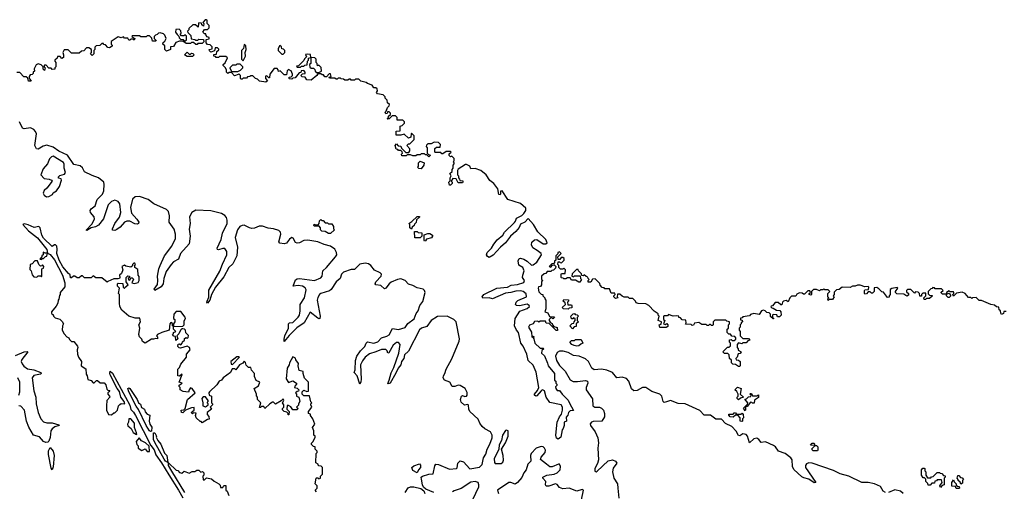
# Model space of a CAD drawing. Extents: x 2528705 to 2678277, y 911730 to 1023331.
# Tile 213 of 241: x 2617234 to 2626357, y 962495 to 966860. Entities that reach past the tile are written whole.
import ezdxf

# ---------------------------------------------------------------- set-up
doc = ezdxf.new("R2010")
doc.units = 0

msp = doc.modelspace()

# ---------------------------------------------------------------- linework, layer by layer
at = {"layer": '0CON20XD'}
for points in [[(2619733, 966393), (2619725, 966400), (2619711.7, 966388.3), (2619705, 966350), (2619685, 966350), (2619648.3, 966388.3), (2619631.7, 966381.7), (2619630, 966395), (2619618.3, 966408.3), (2619591.7, 966408.3), (2619550, 966355), (2619548.3, 966321.7), (2619541.7, 966321.7), (2619525, 966340), (2619511.7, 966338.3), (2619510, 966315), (2619530, 966295), (2619515, 966283.3), (2619455, 966292.5), (2619438.3, 966308.3), (2619420, 966315), (2619395, 966340), (2619375, 966340), (2619367, 966333), (2619345, 966330), (2619335, 966320), (2619305, 966320), (2619295, 966310), (2619285, 966310), (2619280, 966315), (2619280, 966345), (2619265, 966360), (2619258.3, 966351.7), (2619225, 966340), (2619195, 966370), (2619175, 966370), (2619161.7, 966361.7), (2619150, 966375), (2619150, 966395), (2619138.3, 966418.3), (2619120, 966435), (2619120, 966445), (2619138.3, 966461.7), (2619158.3, 966508.3), (2619145, 966520), (2619085, 966520), (2619075, 966510), (2619055, 966510), (2619048.3, 966518.3), (2619031.7, 966521.7), (2619031.7, 966538.3), (2619058.3, 966541.7), (2619060, 966565), (2619078.3, 966581.7), (2619078.3, 966588.3), (2619065, 966600), (2619045, 966600), (2619038.3, 966571.7), (2619005, 966560), (2618991.7, 966571.7), (2618990, 966585), (2619018.3, 966591.7), (2619018.3, 966608.3), (2618998.3, 966628.3), (2618975, 966630), (2618960, 966645), (2618961.7, 966678.3), (2618988.3, 966681.7), (2618990, 966695), (2618971.7, 966701.7), (2618960, 966715), (2618958.3, 966728.3), (2618945, 966730), (2618930, 966745), (2618945, 966770), (2618975, 966770), (2618990, 966785), (2618990, 966805), (2618970, 966825), (2618970, 966855), (2618965, 966860), (2618951.7, 966858.3), (2618930, 966835), (2618940, 966825), (2618938.3, 966801.7), (2618921.7, 966811.7), (2618918.3, 966828.3), (2618895, 966830), (2618890, 966825), (2618888.3, 966791.7), (2618861.7, 966811.7), (2618838.3, 966811.7), (2618801.7, 966778.3), (2618800, 966765), (2618790, 966755), (2618791.7, 966741.7), (2618820, 966715), (2618821.7, 966681.7), (2618857, 966677), (2618865, 966670), (2618885, 966670), (2618895, 966680), (2618938.3, 966678.3), (2618940, 966655), (2618925, 966640), (2618885, 966640), (2618878.3, 966631.7), (2618865, 966630), (2618845, 966650), (2618825, 966650), (2618815, 966640), (2618775, 966640), (2618745, 966660), (2618715, 966660), (2618681.7, 966648.3), (2618658.3, 966611.7), (2618630, 966610), (2618630, 966585), (2618595, 966570), (2618580, 966585), (2618578.3, 966618.3), (2618560, 966635), (2618561.7, 966648.3), (2618578.3, 966661.7), (2618590, 966685), (2618578.3, 966718.3), (2618565, 966730), (2618535, 966740), (2618520, 966735), (2618508.3, 966721.7), (2618491.7, 966718.3), (2618480, 966705), (2618480, 966685), (2618498.3, 966668.3), (2618495, 966660), (2618465, 966660), (2618458.3, 966688.3), (2618435, 966710), (2618415, 966710), (2618405, 966700), (2618355, 966700), (2618345, 966710), (2618275, 966710), (2618271.7, 966701.7), (2618300, 966685), (2618295, 966670), (2618285, 966680), (2618265, 966680), (2618255, 966670), (2618245, 966670), (2618235, 966690), (2618205, 966690), (2618195, 966700), (2618175, 966692.5), (2618145, 966700), (2618081.7, 966658.3), (2618080, 966635), (2618090, 966625), (2618090, 966615), (2618065, 966600), (2618051.7, 966601.7), (2618028.3, 966628.3), (2618011.7, 966631.7), (2618010, 966640), (2617995, 966640), (2617975, 966620), (2617941.7, 966618.3), (2617930, 966605), (2617930, 966585), (2617920, 966575), (2617920, 966545), (2617905, 966530), (2617890, 966545), (2617900, 966555), (2617900, 966585), (2617875, 966600), (2617851.7, 966598.3), (2617828.3, 966571.7), (2617805, 966570), (2617785, 966550), (2617715, 966550), (2617681.7, 966581.7), (2617645, 966582.5), (2617632.5, 966555), (2617640, 966535), (2617638.3, 966511.7), (2617625, 966500), (2617608.3, 966518.3), (2617585, 966520), (2617580, 966505), (2617560, 966485), (2617560, 966475), (2617570, 966465), (2617570, 966425), (2617560, 966415), (2617558.3, 966401.7), (2617535, 966400), (2617525, 966410), (2617505, 966410), (2617478.3, 966438.3), (2617465, 966440), (2617460, 966435), (2617460, 966425), (2617470, 966415), (2617465, 966390), (2617451.7, 966401.7), (2617450, 966425), (2617433.3, 966443.3), (2617405, 966451.2), (2617387.1, 966442.9), (2617366.7, 966405), (2617370, 966385), (2617360, 966375), (2617358.3, 966361.7), (2617348.3, 966351.7), (2617331.7, 966348.3), (2617320, 966335), (2617320, 966315), (2617340, 966295), (2617335, 966290), (2617315, 966290), (2617308.3, 966318.3), (2617295, 966330), (2617271.7, 966331.7), (2617235, 966370), (2617208.3, 966371.7)], [(2618765, 966660), (2618780, 966675), (2618778.3, 966708.3), (2618765, 966720), (2618755, 966710), (2618731.7, 966711.7), (2618720, 966725), (2618730, 966735), (2618728.3, 966758.3), (2618711.7, 966771.7), (2618681.7, 966768.3), (2618677.5, 966745), (2618691.7, 966721.7), (2618708.3, 966708.3), (2618711.7, 966691.7), (2618725, 966680), (2618748.3, 966678.3), (2618765, 966660)], [(2619305, 966480), (2619327, 966523), (2619322.5, 966555), (2619332.5, 966585), (2619327.5, 966617.5), (2619315, 966630), (2619307, 966593), (2619290, 966575), (2619287.5, 966495), (2619305, 966480)], [(2619675, 966540), (2619690, 966555), (2619690, 966575), (2619678.3, 966588.3), (2619661.7, 966591.7), (2619658.3, 966608.3), (2619645, 966620), (2619630, 966595), (2619630, 966575), (2619661.7, 966541.7), (2619675, 966540)], [(2618835, 966520), (2618785, 966520), (2618760, 966535), (2618785, 966560), (2618805, 966540), (2618815, 966540), (2618825, 966550), (2618838.3, 966548.3), (2618850, 966535), (2618835, 966520)], [(2619835, 966420), (2619845, 966430), (2619865, 966430), (2619875, 966440), (2619898.3, 966441.7), (2619900, 966475), (2619910, 966485), (2619910, 966505), (2619930, 966510), (2619928.3, 966538.3), (2619905, 966542.5), (2619881.7, 966538.3), (2619890, 966515), (2619871.7, 966498.3), (2619867.5, 966482.5), (2619818.3, 966431.7), (2619800, 966430), (2619805, 966420), (2619835, 966420)], [(2620005, 966370), (2620030, 966385), (2620028.3, 966418.3), (2620005, 966440), (2619991.7, 966431.7), (2619990, 966455), (2619980, 966465), (2619980, 966495), (2619968.3, 966508.3), (2619930, 966510), (2619930, 966455), (2619920, 966445), (2619921.7, 966421.7), (2619935, 966410), (2619955, 966410), (2619968.3, 966398.3), (2619970, 966385), (2619981.7, 966371.7), (2620005, 966370)], [(2619255, 966380), (2619278.3, 966391.7), (2619300, 966415), (2619300, 966425), (2619275, 966450), (2619245, 966450), (2619235, 966440), (2619205, 966440), (2619180, 966415), (2619195, 966380), (2619255, 966380)], [(2622238.3, 964641.7), (2622221.7, 964641.7), (2622220, 964665), (2622250, 964695), (2622235, 964710), (2622220, 964705), (2622218.3, 964691.7), (2622200, 964675), (2622200, 964635), (2622190, 964625), (2622188.3, 964611.7), (2622178.3, 964601.7), (2622165, 964600), (2622140, 964575), (2622155, 964570), (2622171.7, 964588.3), (2622185, 964590), (2622200, 964575), (2622198.3, 964561.7), (2622178.3, 964541.7), (2622165, 964540), (2622155, 964530), (2622121.7, 964528.3), (2622108.3, 964511.7), (2622091.7, 964508.3), (2622070, 964485), (2622070, 964455), (2622080, 964445), (2622070, 964435), (2622070, 964405), (2622058.3, 964391.7), (2622041.7, 964388.3), (2622037.5, 964375), (2622045, 964340), (2622065, 964320), (2622080, 964315), (2622080, 964305), (2622100, 964285), (2622100, 964275), (2622110, 964265), (2622107.5, 964185), (2622100, 964155), (2622128.3, 964148.3), (2622141.7, 964111.7), (2622188.3, 964108.3), (2622175, 964090), (2622165, 964100), (2622151.7, 964098.3), (2622140, 964085), (2622140, 964075), (2622150, 964060), (2622168.3, 964048.3), (2622170, 964035), (2622181.7, 964021.7), (2622215, 964010), (2622217.5, 963982.5), (2622203.6, 963983.6), (2622138.3, 964048.3), (2622112.5, 964052.5), (2622105, 964070), (2622055, 964070), (2622045, 964060), (2622035, 964070), (2622005, 964067.5), (2621990, 964045), (2621957, 964033), (2621947.5, 964015), (2621977, 963967), (2621980, 963925), (2621985, 963920), (2621995, 963930), (2622000, 963925), (2621990, 963915), (2621997.5, 963907.5), (2622006.7, 963865), (2622055, 963820), (2622085, 963820), (2622090, 963815), (2622071.7, 963798.3), (2622067.5, 963775), (2622095, 963747.5), (2622125, 963680), (2622130, 963655), (2622187.5, 963585), (2622190, 963525), (2622200, 963515), (2622200, 963495), (2622210, 963485), (2622210, 963475), (2622198.3, 963461.7), (2622200, 963445), (2622215, 963427.5), (2622236.4, 963426.4), (2622258.8, 963395), (2622315, 963337.3), (2622327.9, 963312.1), (2622366.1, 963243.9), (2622335, 963240), (2622317.5, 963225), (2622311.7, 963198.3), (2622298.3, 963181.7), (2622300, 963145), (2622280, 963135), (2622277.5, 963102.5), (2622270, 963075), (2622260, 963065), (2622247.5, 962995), (2622221.7, 962978.3), (2622206.4, 962986.4), (2622202, 963015), (2622213.8, 963135), (2622234, 963185), (2622252.3, 963207.7), (2622263.3, 963245), (2622263.3, 963275), (2622250, 963295), (2622145.7, 963315.7), (2622112.5, 963365), (2622095, 963423.3), (2622085, 963432.5), (2622075, 963434), (2622064.3, 963425.7), (2622025, 963380), (2622015, 963376.2), (2622005, 963383.3), (2622004.3, 963395), (2622032.4, 963427.6), (2622044.5, 963455), (2622018.6, 963598.6), (2621991.5, 963661.5), (2621946.4, 963705), (2621932.7, 963765), (2621897.7, 963837.7), (2621875.8, 963865), (2621854.6, 963964.6), (2621836.9, 963986.9), (2621817.8, 964027.8), (2621823.8, 964095), (2621867.6, 964162.4), (2621935, 964186.9), (2621955.8, 964205), (2621953.8, 964215), (2621935, 964225.6), (2621865, 964211.9), (2621836.2, 964216.2), (2621827.5, 964225), (2621833.8, 964245), (2621848.7, 964261.3), (2621930.6, 964295), (2621925, 964321.2), (2621900, 964345), (2621875, 964351.4), (2621832.1, 964347.9), (2621785.6, 964334.4), (2621735, 964329.4), (2621615, 964277.5), (2621585, 964286.7), (2621525, 964282.5), (2621517.5, 964295), (2621534.5, 964315.5), (2621655, 964374.4), (2621755, 964385.7), (2621786.4, 964403.6), (2621845, 964408.6), (2621905, 964428), (2621911.1, 964445), (2621894, 964475), (2621894.1, 964494.1), (2621909.4, 964535), (2621894.2, 964565), (2621859.5, 964589.5), (2621852.2, 964627.8), (2621861.7, 964648.3), (2621875, 964652.5), (2621905, 964644.2), (2621935.6, 964625.6), (2621975, 964589.2), (2621990.3, 964589.7), (2622023.8, 964615), (2622067.8, 964685), (2622064, 964695), (2622028.6, 964725), (2621988.1, 964748.1), (2621974.5, 964775), (2621978.5, 964801.5), (2622005, 964824), (2622025, 964826.7), (2622085, 964786.2), (2622110, 964785), (2622121.2, 964795), (2622107.5, 964825), (2622035.5, 964895.5), (2621994.3, 964965), (2621945, 965020), (2621912.6, 964987.4), (2621874, 964966), (2621862.4, 964937.6), (2621831.7, 964898.3), (2621782.5, 964855), (2621735.5, 964794.5), (2621688.1, 964755), (2621620.2, 964679.8), (2621585, 964658.6), (2621568.1, 964668.1), (2621557.5, 964685), (2621565.7, 964705), (2621605, 964745.8), (2621626.8, 964783.2), (2621658.9, 964821.1), (2621709.4, 964865), (2621727.2, 964892.8), (2621816.9, 964983.1), (2621828.1, 964995), (2621836.8, 965023.2), (2621885, 965048.6), (2621905, 965067.5), (2621922.9, 965095), (2621922.9, 965115), (2621875, 965158.1), (2621757, 965197), (2621705, 965276.7), (2621688.3, 965271.7), (2621690, 965245), (2621685, 965240), (2621671.7, 965241.7), (2621663.8, 965295), (2621625.8, 965345), (2621590.4, 965370.4), (2621555, 965423.1), (2621505, 965464), (2621455, 965484.2), (2621415, 965480), (2621403, 965503), (2621375, 965521.2), (2621365, 965521.2), (2621295, 965477.5), (2621290, 965465), (2621290, 965425), (2621300, 965415), (2621300, 965395), (2621310, 965385), (2621311.7, 965371.7), (2621338.3, 965368.3), (2621340, 965355), (2621335, 965350), (2621295, 965350), (2621278.3, 965388.3), (2621248.3, 965391.7), (2621230, 965365), (2621240, 965355), (2621240, 965345), (2621225, 965330), (2621215, 965330), (2621210, 965355), (2621221.7, 965368.3), (2621223.6, 965396.4), (2621232.5, 965415), (2621220, 965435), (2621240, 965455), (2621240, 965475), (2621250, 965485), (2621250, 965515), (2621260, 965525), (2621260, 965535), (2621250, 965545), (2621260, 965555), (2621260, 965575), (2621238.3, 965598.3), (2621225, 965590), (2621213, 965603), (2621211.7, 965618.3), (2621230, 965635), (2621225, 965640), (2621185, 965640), (2621155, 965620), (2621145, 965620), (2621135, 965630), (2621085, 965630), (2621080, 965635), (2621081.7, 965668.3), (2621095, 965680), (2621128.3, 965681.7), (2621132.5, 965705), (2621115, 965722.5), (2621072.5, 965727.5), (2621045, 965710), (2621015, 965710), (2621001.7, 965698.3), (2621000, 965685), (2621010, 965675), (2621010, 965625), (2621021.7, 965611.7), (2621040, 965605), (2621025, 965590), (2621005, 965610), (2620995, 965610), (2620985, 965620), (2620955, 965620), (2620945, 965610), (2620915, 965610), (2620905, 965600), (2620875, 965600), (2620855, 965610), (2620825, 965610), (2620815, 965600), (2620775, 965600), (2620770, 965615), (2620780, 965625), (2620778.3, 965638.3), (2620765, 965650), (2620745, 965650), (2620738.3, 965658.3), (2620721.7, 965661.7), (2620712.5, 965695), (2620725, 965710), (2620741.7, 965691.7), (2620765, 965690), (2620771.7, 965671.7), (2620811.7, 965631.7), (2620838.3, 965631.7), (2620850, 965645), (2620850, 965665), (2620820, 965695), (2620835, 965710), (2620848.3, 965711.7), (2620888.3, 965751.7), (2620890, 965785), (2620865, 965810), (2620860, 965805), (2620858.3, 965771.7), (2620835, 965762.5), (2620795, 965800), (2620765, 965790), (2620721.7, 965791.7), (2620721.7, 965828.3), (2620758.3, 965831.7), (2620760, 965875), (2620778.3, 965881.7), (2620798.3, 965901.7), (2620800, 965915), (2620785, 965930), (2620731.7, 965931.7), (2620730, 965955), (2620715, 965970), (2620685, 965970), (2620658.3, 965941.7), (2620645, 965940), (2620640, 965945), (2620650, 965955), (2620651.7, 965968.3), (2620668.3, 965981.7), (2620670, 965995), (2620658.3, 966008.3), (2620645, 966010), (2620638.3, 965991.7), (2620625, 965990), (2620620, 966005), (2620630, 966015), (2620641.7, 966048.3), (2620658.3, 966061.7), (2620660, 966075), (2620641.7, 966091.7), (2620640, 966115), (2620620, 966135), (2620620, 966145), (2620600, 966165), (2620550, 966175), (2620540, 966185), (2620547.5, 966202.5), (2620545, 966220), (2620535, 966230), (2620515, 966230), (2620500, 966255), (2620455, 966270), (2620445, 966280), (2620395, 966290), (2620375, 966310), (2620345, 966310), (2620335, 966300), (2620305, 966300), (2620298.3, 966308.3), (2620285, 966310), (2620275, 966300), (2620245, 966300), (2620235, 966310), (2620213, 966313), (2620205, 966320), (2620185, 966320), (2620175, 966310), (2620165, 966310), (2620155, 966320), (2620105, 966320), (2620101.7, 966328.3), (2620120, 966335), (2620115, 966360), (2620101.7, 966358.3), (2620075, 966330), (2620061.7, 966331.7), (2620048.3, 966348.3), (2620035, 966350), (2620025, 966360), (2619995, 966360), (2619986.4, 966343.6), (2619935, 966300), (2619895, 966302.5), (2619878.3, 966328.3), (2619852.5, 966332.5), (2619840, 966345), (2619855, 966360), (2619878.3, 966361.7), (2619880, 966375), (2619865, 966390), (2619841.7, 966388.3), (2619838.3, 966371.7), (2619821.7, 966368.3), (2619785, 966322.5), (2619765, 966320), (2619755, 966310), (2619735, 966312.5), (2619730, 966315), (2619731.7, 966328.3), (2619748.3, 966331.7), (2619760, 966345), (2619760, 966355), (2619748.3, 966388.3), (2619733, 966393)], [(2618570.3, 964465), (2618561.8, 964415), (2618545, 964388.9), (2618485, 964354.4), (2618478.6, 964365), (2618510.4, 964409.6), (2618514.8, 964445), (2618510.6, 964485), (2618521.5, 964555), (2618533.8, 964586.2), (2618575.3, 964675), (2618644.8, 964765), (2618676.1, 964835), (2618677.7, 964875), (2618665, 964922.7), (2618620, 964985), (2618620.4, 965045), (2618613.7, 965085), (2618595, 965102.2), (2618476.6, 965155), (2618423.8, 965195), (2618345, 965222.2), (2618305, 965221.6), (2618280.2, 965199.8), (2618261.9, 965121.9), (2618270.6, 965070.6), (2618319.5, 965015), (2618337.3, 964985), (2618335.4, 964974.6), (2618325, 964968.5), (2618301.7, 964971.7), (2618255, 964994.8), (2618225, 964995.9), (2618204.2, 964985), (2618165, 964939.2), (2618135, 964917.2), (2618115, 964908.2), (2618095, 964912.5), (2618094.7, 964925), (2618116, 964975), (2618157.2, 965032.8), (2618171.1, 965075), (2618160.9, 965155), (2618145, 965176.6), (2618115, 965188.8), (2618084, 965176), (2618054.4, 965145.6), (2618011.7, 965018.3), (2617965, 964959.2), (2617935, 964942), (2617897.3, 964932.7), (2617855, 964907.5), (2617851.2, 964911.2), (2617901.9, 964968.1), (2617925.7, 965015), (2617922.5, 965035), (2617890, 965075), (2617886.6, 965095), (2617895, 965108.7), (2617933.6, 965136.4), (2617953.1, 965196.9), (2618002.1, 965245), (2618012, 965275), (2618016.8, 965335), (2618012.4, 965355), (2617965, 965397), (2617905, 965419.3), (2617835, 965451.6), (2617815, 965488.8), (2617795, 965508.6), (2617735, 965520.8), (2617677.5, 965605), (2617595, 965642.4), (2617545, 965680.8), (2617485, 965697.6), (2617451.7, 965688.3), (2617405, 965662.5), (2617390, 965665), (2617374.7, 965695), (2617388.4, 965805), (2617381, 965825), (2617365, 965843.5), (2617335, 965858.8), (2617275, 965851.4), (2617260.6, 965855), (2617230.5, 965915)], [(2617481.7, 965221.7), (2617505, 965223.8), (2617538, 965242), (2617543.3, 965256.7), (2617573.9, 965276.1), (2617604, 965316), (2617622.5, 965375), (2617618.3, 965388.3), (2617593.9, 965393.9), (2617594.3, 965405), (2617605, 965417.5), (2617649.9, 965430.1), (2617659.3, 965445), (2617646.1, 965485), (2617645, 965523.3), (2617638.5, 965538.5), (2617545, 965595.5), (2617529.1, 965590.9), (2617508.9, 965571.1), (2617492.3, 965525), (2617450.6, 965479.4), (2617429.2, 965425), (2617460.2, 965390.2), (2617506.2, 965385), (2617527.5, 965375), (2617533.3, 965365), (2617485, 965300), (2617461.7, 965278.3), (2617452.5, 965255), (2617460, 965235), (2617481.7, 965221.7)], [(2620955, 965480), (2620933, 965483), (2620920, 965495), (2620930, 965505), (2620930, 965535), (2620945, 965550), (2620980, 965535), (2620977.5, 965515), (2620955, 965480)], [(2621069.6, 962485), (2620995.4, 962515.4), (2620974.4, 962534.4), (2620964.6, 962554.6), (2620957, 962607), (2620953.9, 962625), (2620965.7, 962635), (2621025, 962653.3), (2621063.6, 962656.4), (2621078.8, 962731.2), (2621090, 962745), (2621115, 962744.4), (2621215, 962700.8), (2621280, 962705), (2621286.4, 962713.6), (2621293.1, 962755), (2621315, 962776.9), (2621345, 962767.8), (2621405, 962703.4), (2621495, 962717.8), (2621518.5, 962741.5), (2621530.9, 962805), (2621552.1, 962837.9), (2621564.1, 962885), (2621590.1, 962929.9), (2621611.4, 962988.6), (2621612.6, 963015), (2621595, 963044.9), (2621545, 963072.5), (2621520, 963095), (2621496.5, 963125), (2621482.9, 963162.9), (2621404.2, 963235), (2621394.5, 963254.5), (2621392.5, 963292.5), (2621385, 963298), (2621355, 963293.6), (2621325, 963320), (2621318.9, 963345), (2621325.8, 963374.2), (2621335, 963381.2), (2621357.3, 963372.7), (2621374.2, 963375.8), (2621380, 963385), (2621379.7, 963409.7), (2621362.5, 963445), (2621315, 963473.3), (2621296.4, 963476.4), (2621265, 963463.8), (2621240, 963465), (2621220, 963505), (2621170, 963525), (2621157.5, 963545), (2621160, 963565), (2621173.8, 963586.2), (2621186.2, 963625), (2621238.2, 963721.8), (2621305.2, 963884.8), (2621308.6, 963905), (2621276.7, 964065), (2621255, 964084), (2621195, 964117.5), (2621105, 964112.4), (2621047.3, 964075), (2621005, 964021.6), (2620956, 964004), (2620939.6, 963990.4), (2620835, 963791.3), (2620800.5, 963759.5), (2620793.3, 963725), (2620772.5, 963695), (2620766, 963665), (2620739.4, 963635), (2620717.5, 963587.5), (2620665, 963494.3), (2620648.3, 963488.3), (2620644.1, 963494.1), (2620657.5, 963522.5), (2620675, 963590), (2620700.6, 963639.4), (2620747.7, 963772.3), (2620758.9, 963855), (2620745, 963873.2), (2620725, 963872), (2620693.4, 963846.6), (2620655, 963775.5), (2620645, 963774.3), (2620637.8, 963795), (2620625, 963808.3), (2620585, 963808.9), (2620535, 963784.8), (2620475, 963766.9), (2620433.3, 963736.7), (2620408.7, 963701.3), (2620393, 963665), (2620397.3, 963532.7), (2620395, 963507.5), (2620385, 963487.5), (2620359.7, 963565), (2620332.5, 963595), (2620340.8, 963619.2), (2620344, 963705), (2620356.8, 963745), (2620392.6, 963795), (2620431.9, 963835), (2620443.5, 963865), (2620455, 963877.3), (2620515, 963867.4), (2620553, 963877), (2620585.7, 963914.3), (2620635, 963929.4), (2620656.7, 963943.4), (2620689.5, 964000.5), (2620745, 963991.9), (2620805, 964010.4), (2620830.6, 964049.4), (2620889.5, 964090.5), (2620908.6, 964141.4), (2620924.7, 964165), (2620940.7, 964215), (2620967.7, 964252.3), (2620991.6, 964335), (2620985, 964354.1), (2620972.8, 964365), (2620915, 964379.7), (2620875, 964401.3), (2620835, 964412.2), (2620803.8, 964445), (2620765, 964460.3), (2620735, 964456), (2620675, 964429.6), (2620656.7, 964415), (2620627.3, 964375), (2620615, 964370), (2620581.2, 964401.2), (2620535, 964406.5), (2620527.3, 964415), (2620532.8, 964435), (2620581.6, 964485), (2620585.3, 964505), (2620575, 964517.1), (2620522.2, 964542.2), (2620485.7, 964585), (2620465, 964599.8), (2620435, 964605.5), (2620385, 964597.6), (2620335, 964549.2), (2620305, 964548.7), (2620235, 964524.2), (2620214.8, 964505), (2620203.9, 964465), (2620165, 964433.3), (2620118.4, 964361.6), (2620105, 964351.7), (2620025, 964325.1), (2620012.3, 964315), (2619995, 964287.3), (2619991, 964265), (2620017.5, 964115), (2620014.4, 964095.6), (2620005, 964092.5), (2619995, 964098.8), (2619925, 964151.9), (2619871, 964055), (2619802.3, 964007.7), (2619731.8, 963938.2), (2619685, 963880), (2619683.4, 963903.4), (2619691.5, 963935), (2619725.3, 964005), (2619725.6, 964045), (2619735, 964053.3), (2619765, 964058.6), (2619814.6, 964105.4), (2619825.7, 964124.3), (2619831.6, 964165), (2619833.9, 964225), (2619872.5, 964285), (2619889.5, 964359.5), (2619879.5, 964379.5), (2619855, 964392.9), (2619815, 964399.4), (2619767.5, 964395), (2619788.7, 964451.3), (2619805, 964461.5), (2619825, 964463.5), (2619965, 964447), (2620025, 964472.2), (2620035.6, 964485), (2620042.9, 964537.1), (2620075, 964565.8), (2620161, 964665), (2620170.8, 964685), (2620170, 964705), (2620154.7, 964735), (2620115, 964765.2), (2620055, 964778), (2619995, 964804.9), (2619905, 964820.7), (2619865, 964817.3), (2619825, 964796.1), (2619805, 964792.3), (2619789.1, 964799.1), (2619767.2, 964837.2), (2619755, 964843.1), (2619735, 964828.7), (2619705, 964792.2), (2619685, 964786.5), (2619645, 964790.5), (2619634.8, 964805), (2619652.6, 964875), (2619650, 964895), (2619635, 964908.5), (2619585, 964925.6), (2619535, 964930.3), (2619485, 964948.9), (2619452.5, 964947.5), (2619410.1, 964929.9), (2619385, 964926.9), (2619362.2, 964932.2), (2619315, 964957.6), (2619295, 964956.2), (2619274.9, 964945.1), (2619252.2, 964915), (2619229.3, 964845), (2619252.8, 964755), (2619246.8, 964675), (2619209.7, 964600.3), (2619170.5, 964565), (2619125, 964479.2), (2619046.9, 964383.1), (2619011.5, 964315), (2618995.6, 964265), (2618975, 964236.2), (2618968, 964245), (2618969.4, 964255), (2618987.5, 964292.5), (2618985, 964355.8), (2619086.9, 964533.1), (2619111.6, 964598.4), (2619152.8, 964685), (2619154, 964715), (2619135, 964743.5), (2619115, 964743.6), (2619075, 964729.7), (2619065, 964734.4), (2619062.8, 964745), (2619101.6, 964825), (2619114.1, 964885), (2619154.8, 964975), (2619157.2, 965005), (2619149.8, 965029.8), (2619135, 965048.4), (2619105.1, 965065.1), (2619005, 965089.9), (2618864.4, 965095.6), (2618829.5, 965075), (2618808, 965035), (2618814.8, 964975), (2618802.7, 964922.7), (2618812.2, 964855), (2618803.2, 964785), (2618724, 964695), (2618705, 964644.6), (2618660.1, 964619.9), (2618635.9, 964595), (2618591.4, 964528.6), (2618570.3, 964465)], [(2620865, 964920), (2620850, 964935), (2620850, 964965), (2620840, 964975), (2620868.3, 964991.7), (2620915, 965040), (2620938.3, 965038.3), (2620938.3, 965031.7), (2620911.7, 965008.3), (2620908.3, 964981.7), (2620891.7, 964968.3), (2620890, 964955), (2620871.7, 964938.3), (2620865, 964920)], [(2618246.1, 964116.1), (2618180.7, 964170.7), (2618162.5, 964205), (2618157.5, 964235), (2618160, 964295), (2618157, 964317), (2618150, 964325), (2618157.5, 964375), (2618140, 964395), (2618140, 964415), (2618145, 964420), (2618188.3, 964418.3), (2618193, 964383), (2618205, 964373.3), (2618210, 964385), (2618240, 964405), (2618220, 964435), (2618220, 964475), (2618235, 964490), (2618250, 964485), (2618250, 964475), (2618240, 964465), (2618241.7, 964451.7), (2618255, 964450), (2618265, 964470), (2618275, 964470), (2618287, 964457), (2618273, 964423), (2618295, 964417.5), (2618333, 964427), (2618340, 964445), (2618341.7, 964481.7), (2618330, 964495), (2618327, 964547), (2618300, 964565), (2618300, 964585), (2618307.5, 964595), (2618300, 964605), (2618290, 964605), (2618280, 964595), (2618278.3, 964581.7), (2618265, 964570), (2618218.3, 964578.3), (2618205, 964587.5), (2618180, 964575), (2618190, 964545), (2618178.3, 964511.7), (2618160, 964495), (2618162.5, 964475), (2618157.5, 964465), (2618145, 964460), (2618105, 964462.5), (2618051.7, 964438.3), (2618045, 964430), (2617995, 964470), (2617938.3, 964471.7), (2617915, 964490), (2617895, 964470), (2617835, 964470), (2617815, 964490), (2617805, 964490), (2617785, 964470), (2617765, 964470), (2617745, 964487.5), (2617733, 964487), (2617715, 964470), (2617705, 964470), (2617700, 964500), (2617685, 964510), (2617633.5, 964573.5), (2617600, 964635), (2617578.8, 964695), (2617582.5, 964735), (2617577.5, 964765), (2617565.9, 964775.9), (2617555, 964776.7), (2617535, 964760), (2617455, 964838), (2617440, 964865), (2617423.6, 964933.6), (2617410, 964945), (2617367, 964937), (2617312.3, 964962.3), (2617275, 964970), (2617262.5, 964965), (2617315, 964906.7), (2617400.2, 964840.2), (2617485, 964732.5), (2617490, 964700), (2617515, 964686.2), (2617557.3, 964637.3), (2617630.8, 964495), (2617652.5, 964425), (2617651.7, 964388.3), (2617610, 964335), (2617610, 964315), (2617602.5, 964307.5), (2617597, 964273), (2617590, 964265), (2617587.5, 964235), (2617573, 964207), (2617527.5, 964155), (2617527.5, 964145), (2617535, 964130), (2617545, 964130), (2617547.5, 964115), (2617561.7, 964101.7), (2617606.7, 964086.7), (2617626.4, 964066.4), (2617640, 964045), (2617630, 964025), (2617626.7, 963985), (2617645, 963952.5), (2617670, 963925), (2617690, 963915), (2617695, 963900), (2617715, 963880), (2617735, 963880), (2617768.3, 963838.3), (2617773.3, 963825), (2617767.5, 963805), (2617770, 963765), (2617777.5, 963735), (2617807.5, 963695), (2617802.5, 963655), (2617847, 963627), (2617848.3, 963578.3), (2617860, 963565), (2617865, 963530), (2617895, 963520), (2617915, 963500), (2617925, 963500), (2617945, 963520), (2617955, 963520), (2617978.3, 963498.3), (2618015, 963497.5), (2618031.7, 963481.7), (2618041.7, 963441.7), (2618051.7, 963431.7), (2618068.3, 963428.3), (2618060, 963415), (2618050, 963405), (2618050, 963395), (2618067, 963377), (2618070, 963365), (2618040, 963335), (2618037.5, 963285), (2618037.5, 963245), (2618057, 963207), (2618085, 963202.5), (2618105, 963220), (2618115, 963220), (2618140, 963245), (2618150, 963285), (2618161.7, 963298.3), (2618175, 963307.5), (2618207.5, 963305), (2618202.5, 963325), (2618171.2, 963365), (2618157.8, 963417.8), (2618136, 963445), (2618072.7, 963572.7), (2618068, 963585), (2618073.3, 963606.7), (2618095, 963588.8), (2618255, 963291.2), (2618262.5, 963252.5), (2618288.4, 963228.4), (2618308, 963198), (2618450, 962920), (2618479.3, 962879.3), (2618493.8, 962833.8), (2618548.8, 962758.8), (2618615, 962646.2), (2618705.6, 962505.6), (2618743.8, 962435)], [(2620115, 964880), (2620095, 964882.5), (2620065, 964900), (2620033, 964903), (2620020, 964915), (2620020, 964935), (2620008.3, 964948.3), (2619965, 964950), (2619960, 964955), (2619961.7, 964968.3), (2619975, 964960), (2619998.3, 964961.7), (2620010, 964975), (2620012.5, 964997.5), (2620025, 965010), (2620031.7, 965001.7), (2620045, 965000), (2620065, 964980), (2620085, 964980), (2620095, 964970), (2620125, 964970), (2620140, 964945), (2620140, 964925), (2620150, 964915), (2620115, 964880)], [(2620945, 964840), (2620895, 964840), (2620891.7, 964898.3), (2620915, 964900), (2620925, 964890), (2620958.3, 964888.3), (2620960, 964855), (2620945, 964840)], [(2620985, 964810), (2620980, 964815), (2620981.7, 964868.3), (2621015, 964880), (2621035, 964880), (2621060, 964865), (2621060, 964855), (2621048.3, 964841.7), (2621001.7, 964828.3), (2620995, 964812.5), (2620985, 964810)], [(2617435, 964640), (2617441.7, 964648.3), (2617455, 964650), (2617471.7, 964668.3), (2617485, 964670), (2617490, 964700), (2617468.3, 964698.3), (2617451.7, 964708.3), (2617450, 964685), (2617440, 964675), (2617440, 964665), (2617420, 964645), (2617435, 964640)], [(2626375, 964160), (2626351.7, 964158.3), (2626348.3, 964141.7), (2626331.7, 964131.7), (2626323, 964143), (2626320, 964165), (2626310, 964175), (2626305, 964200), (2626283, 964203), (2626265, 964217.5), (2626233, 964223), (2626145, 964262.5), (2626122.5, 964262.5), (2626095, 964288), (2626063.3, 964286.7), (2626055, 964280), (2626045, 964290), (2626025, 964290), (2625992.5, 964325), (2625965, 964338), (2625915, 964330), (2625885, 964300), (2625880, 964315), (2625890, 964325), (2625890, 964335), (2625885, 964340), (2625855, 964340), (2625845, 964350), (2625820, 964335), (2625820, 964320), (2625845, 964330), (2625860, 964305), (2625845, 964290), (2625835, 964290), (2625820, 964305), (2625820, 964320), (2625785, 964320), (2625771.7, 964331.7), (2625771.7, 964338.3), (2625790, 964355), (2625775, 964370), (2625715, 964370), (2625708.3, 964378.3), (2625695, 964380), (2625688.3, 964371.7), (2625675, 964370), (2625650, 964345), (2625651.7, 964321.7), (2625665, 964310), (2625688.3, 964308.3), (2625688.3, 964301.7), (2625665, 964280), (2625635, 964280), (2625625, 964270), (2625615, 964270), (2625610, 964285), (2625630, 964305), (2625628.3, 964328.3), (2625601.7, 964328.3), (2625590, 964315), (2625588.3, 964301.7), (2625575, 964300), (2625570, 964325), (2625558.3, 964338.3), (2625535, 964340), (2625525, 964330), (2625491.7, 964361.7), (2625458.3, 964361.7), (2625450, 964355), (2625451.7, 964341.7), (2625470, 964325), (2625468.3, 964311.7), (2625455, 964302.5), (2625425, 964320), (2625361.7, 964321.7), (2625350, 964335), (2625350, 964345), (2625370, 964375), (2625365, 964380), (2625315, 964373.3), (2625298.3, 964361.7), (2625300, 964315), (2625290, 964305), (2625288.3, 964291.7), (2625275, 964290), (2625238.3, 964338.3), (2625221.7, 964341.7), (2625195, 964370), (2625175, 964380), (2625151.7, 964378.3), (2625150, 964345), (2625135, 964330), (2625125, 964330), (2625115, 964340), (2625095, 964340), (2625078.3, 964321.7), (2625065, 964320), (2625060, 964325), (2625060, 964355), (2625065, 964360), (2625098.3, 964361.7), (2625100, 964385), (2625095, 964390), (2625065, 964387.5), (2625021.7, 964401.7), (2624995, 964402.5), (2624975, 964392.5), (2624950, 964395), (2624927.5, 964382.5), (2624855, 964383.3), (2624827, 964363), (2624801.7, 964358.3), (2624781.7, 964338.3), (2624780, 964315), (2624770, 964305), (2624780, 964295), (2624765, 964270), (2624735, 964270), (2624725, 964260), (2624720, 964275), (2624730, 964285), (2624723, 964293), (2624720, 964325), (2624740, 964345), (2624725, 964360), (2624695, 964360), (2624685, 964367.5), (2624675, 964360), (2624655, 964360), (2624645, 964350), (2624615, 964362.5), (2624588.3, 964361.7), (2624570, 964345), (2624570, 964315), (2624565, 964310), (2624550, 964315), (2624550, 964325), (2624560, 964335), (2624555, 964350), (2624535, 964350), (2624505, 964320), (2624495, 964320), (2624485, 964330), (2624458.3, 964331.7), (2624435, 964320), (2624425, 964300), (2624385, 964300), (2624370, 964285), (2624355, 964250), (2624335, 964262.5), (2624310, 964255), (2624300, 964245), (2624295, 964220), (2624285, 964220), (2624261.7, 964241.7), (2624235, 964243.3), (2624208.3, 964211.7), (2624195, 964210), (2624192.5, 964202.5), (2624201.7, 964191.7), (2624215, 964190), (2624245, 964170), (2624278.3, 964168.3), (2624287, 964157), (2624290, 964125), (2624275, 964110), (2624255, 964110), (2624248.3, 964128.3), (2624215, 964130), (2624210, 964125), (2624210, 964100), (2624220, 964095), (2624215, 964090), (2624191.7, 964111.7), (2624190, 964135), (2624178.3, 964148.3), (2624155, 964150), (2624140, 964165), (2624125, 964170), (2624107.5, 964165), (2624085, 964130), (2624035, 964140), (2624005, 964130), (2623995, 964120), (2623935, 964110), (2623928.3, 964101.7), (2623911.7, 964098.3), (2623911.7, 964081.7), (2623928.3, 964078.3), (2623930, 964065), (2623920, 964055), (2623920, 964045), (2623910, 964035), (2623910, 964015), (2623900, 964005), (2623900, 963985), (2623910, 963975), (2623910, 963935), (2623935, 963910), (2623985, 963910), (2624000, 963895), (2623981.7, 963888.3), (2623965, 963870), (2623935, 963870), (2623925, 963860), (2623895, 963870), (2623880, 963855), (2623880, 963825), (2623890, 963815), (2623891.7, 963801.7), (2623920, 963785), (2623908.3, 963771.7), (2623891.7, 963768.3), (2623880, 963735), (2623870, 963725), (2623871.7, 963711.7), (2623895, 963710), (2623910, 963695), (2623910, 963655), (2623905, 963650), (2623895, 963650), (2623865, 963670), (2623841.7, 963671.7), (2623830, 963685), (2623828.3, 963708.3), (2623810, 963725), (2623808.3, 963758.3), (2623795, 963770), (2623765, 963770), (2623750, 963785), (2623791.7, 963828.3), (2623805, 963830), (2623818.3, 963841.7), (2623820, 963865), (2623810, 963875), (2623811.7, 963898.3), (2623825, 963900), (2623835, 963890), (2623855, 963890), (2623868.3, 963901.7), (2623870, 963915), (2623858.3, 963928.3), (2623831.7, 963931.7), (2623818.3, 963948.3), (2623805, 963950), (2623790, 963965), (2623790, 963995), (2623800, 964005), (2623800, 964035), (2623810, 964045), (2623810, 964065), (2623785, 964070), (2623775, 964080), (2623675, 964077.5), (2623660, 964065), (2623660, 964035), (2623655, 964030), (2623645, 964030), (2623635, 964040), (2623625, 964040), (2623615, 964030), (2623605, 964030), (2623595, 964040), (2623555, 964040), (2623525, 964056.7), (2623485, 964050), (2623478.3, 964031.7), (2623465, 964030), (2623455, 964040), (2623401.7, 964041.7), (2623410, 964055), (2623405, 964080), (2623371.7, 964081.7), (2623355, 964100), (2623340, 964105), (2623340, 964115), (2623315, 964120), (2623287, 964117), (2623245, 964130), (2623235, 964120), (2623205, 964120), (2623200, 964115), (2623200, 964085), (2623210, 964075), (2623200, 964045), (2623215, 964040), (2623228.3, 964048.3), (2623240, 964035), (2623238.3, 964021.7), (2623225, 964010), (2623165, 964010), (2623160, 964035), (2623178.3, 964041.7), (2623180, 964065), (2623150, 964075), (2623160, 964115), (2623150, 964125), (2623148.3, 964138.3), (2623113.6, 964163.6), (2623062, 964215), (2623035, 964230), (2622965, 964232.5), (2622945, 964240), (2622940, 964255), (2622915, 964280), (2622885, 964280), (2622871.7, 964291.7), (2622833, 964293), (2622815, 964300), (2622795, 964320), (2622771.7, 964318.3), (2622770, 964295), (2622780, 964285), (2622755, 964280), (2622740, 964295), (2622740, 964305), (2622750, 964315), (2622748.3, 964328.3), (2622715, 964330), (2622698.3, 964368.3), (2622655, 964370), (2622648.3, 964378.3), (2622631.7, 964381.7), (2622611.7, 964401.7), (2622608.3, 964418.3), (2622565, 964462.5), (2622541.7, 964458.3), (2622525, 964430), (2622501.7, 964431.7), (2622500, 964445), (2622510, 964455), (2622500, 964465), (2622498.3, 964478.3), (2622481.7, 964481.7), (2622465, 964500), (2622455, 964490), (2622441.7, 964491.7), (2622438.3, 964508.3), (2622410, 964535), (2622408.3, 964548.3), (2622391.7, 964548.3), (2622351.7, 964508.3), (2622350, 964485), (2622365, 964480), (2622375, 964490), (2622428.3, 964488.3), (2622430, 964465), (2622440, 964455), (2622425, 964430), (2622415, 964430), (2622385, 964450), (2622345, 964450), (2622335, 964470), (2622308.3, 964471.7), (2622295, 964460), (2622275, 964460), (2622268.3, 964468.3), (2622255, 964470), (2622250, 964475), (2622250, 964505), (2622255, 964510), (2622288.3, 964511.7), (2622290, 964545), (2622275, 964560), (2622265, 964550), (2622245, 964550), (2622230, 964565), (2622230, 964585), (2622220, 964595), (2622221.7, 964618.3), (2622235, 964620), (2622241.7, 964611.7), (2622255, 964610), (2622280, 964635), (2622278.3, 964648.3), (2622265, 964660), (2622251.7, 964658.3), (2622238.3, 964641.7)], [(2617391.7, 964478.3), (2617405, 964490), (2617425, 964490), (2617435, 964480), (2617440, 964485), (2617440, 964555), (2617455, 964560), (2617457, 964577), (2617445, 964590), (2617438.3, 964581.7), (2617425, 964580), (2617410, 964595), (2617398.3, 964628.3), (2617373, 964627), (2617348.3, 964601.7), (2617330, 964595), (2617328.3, 964548.3), (2617340, 964535), (2617348.3, 964498.3), (2617365, 964480), (2617391.7, 964478.3)], [(2622315, 964180), (2622272.5, 964182.5), (2622260, 964195), (2622290, 964225), (2622288.3, 964238.3), (2622270, 964255), (2622275, 964270), (2622318.3, 964268.3), (2622320, 964255), (2622310, 964245), (2622311.7, 964221.7), (2622345, 964220), (2622350, 964215), (2622348.3, 964191.7), (2622325, 964190), (2622315, 964180)], [(2619985, 962490), (2619970, 962505), (2619990, 962525), (2619990, 962545), (2619970, 962565), (2619980, 962615), (2619985, 962620), (2619995, 962620), (2620005, 962610), (2620020, 962615), (2620020, 962635), (2620040, 962655), (2620040, 962715), (2620027, 962727), (2620001.7, 962731.7), (2620000, 962745), (2619978.3, 962758.3), (2619980, 962845), (2619990, 962855), (2619990, 962865), (2619970, 962885), (2619970, 962905), (2619955, 962910), (2619938.3, 962928.3), (2619938.3, 962941.7), (2619952.5, 962955), (2619970, 962995), (2619970, 963005), (2619960, 963015), (2619960, 963055), (2619947.5, 963085), (2619967, 963117), (2619950, 963165), (2619927.5, 963195), (2619928.3, 963208.3), (2619910, 963215), (2619910, 963235), (2619940, 963275), (2619930, 963295), (2619930, 963305), (2619940, 963315), (2619932.5, 963322.5), (2619918.3, 963378.3), (2619865, 963380), (2619850, 963395), (2619850, 963415), (2619865, 963430), (2619895, 963420), (2619908.3, 963421.7), (2619910, 963505), (2619873.3, 963543.3), (2619860, 963585), (2619860, 963605), (2619823, 963613), (2619812.5, 963655), (2619817, 963677), (2619791.7, 963711.7), (2619788.3, 963728.3), (2619765, 963740), (2619732.5, 963685), (2619730, 963665), (2619713.3, 963635), (2619702.5, 963535), (2619723, 963503), (2619763, 963517), (2619800, 963495), (2619800, 963485), (2619781.7, 963468.3), (2619780, 963455), (2619805, 963450), (2619820, 963435), (2619818.3, 963421.7), (2619805, 963420), (2619790, 963405), (2619800, 963395), (2619800, 963375), (2619820, 963365), (2619830, 963325), (2619817.5, 963305), (2619817, 963293), (2619800, 963275), (2619810, 963265), (2619805, 963250), (2619765, 963250), (2619746.7, 963276.7), (2619725, 963290), (2619711.7, 963288.3), (2619710, 963255), (2619730, 963235), (2619728.3, 963201.7), (2619721.7, 963201.7), (2619720, 963215), (2619708.3, 963228.3), (2619685, 963232.5), (2619668.3, 963248.3), (2619668.3, 963261.7), (2619680, 963275), (2619680, 963295), (2619670, 963315), (2619680, 963335), (2619675, 963350), (2619657.5, 963332.5), (2619605, 963302.5), (2619585, 963320), (2619575, 963320), (2619550, 963305), (2619505, 963260), (2619495, 963280), (2619475, 963280), (2619465, 963270), (2619455, 963270), (2619467.5, 963315), (2619437.5, 963345), (2619437, 963367), (2619428.3, 963378.3), (2619427.5, 963395), (2619407.5, 963445), (2619445, 963470), (2619460, 963505), (2619425, 963520), (2619408.3, 963558.3), (2619410, 963585), (2619380, 963615), (2619375, 963640), (2619355, 963640), (2619331.7, 963661.7), (2619327, 963687), (2619315, 963700), (2619300, 963680), (2619270, 963665), (2619235, 963620), (2619227, 963627), (2619201.7, 963628.3), (2619186.4, 963593.6), (2619120, 963545), (2619102.5, 963525), (2619082.5, 963515), (2619059.3, 963480.7), (2618992.5, 963415), (2618987.5, 963405), (2618990, 963385), (2619010, 963375), (2619010, 963315), (2619020, 963305), (2619020, 963295), (2619000, 963275), (2619010, 963255), (2618970, 963225), (2618970, 963205), (2618987, 963187), (2618988.3, 963161.7), (2618975, 963160), (2618925, 963130), (2618915, 963140), (2618905, 963140), (2618867.5, 963175), (2618862.5, 963195), (2618868.3, 963218.3), (2618845, 963220), (2618835, 963212.5), (2618823, 963223), (2618850, 963245), (2618850, 963270), (2618825, 963267.5), (2618770, 963245), (2618745, 963222.5), (2618733.3, 963223.3), (2618730, 963245), (2618755, 963250), (2618768.3, 963261.7), (2618787.5, 963345), (2618860, 963405), (2618832.5, 963445), (2618815, 963452.5), (2618802.5, 963435), (2618798.3, 963411.7), (2618748.3, 963418.3), (2618720, 963435), (2618720, 963455), (2618710, 963465), (2618711.7, 963478.3), (2618740, 963495), (2618710, 963505), (2618740, 963575), (2618735, 963580), (2618715, 963560), (2618700, 963565), (2618700, 963625), (2618715, 963640), (2618727.5, 963672.5), (2618780, 963735), (2618780, 963765), (2618813.3, 963805), (2618806.7, 963825), (2618785, 963837.5), (2618725, 963820), (2618711.7, 963821.7), (2618700, 963835), (2618701.7, 963858.3), (2618715, 963860), (2618728.3, 963851.7), (2618740, 963865), (2618741.7, 963878.3), (2618760, 963895), (2618761.7, 963908.3), (2618775, 963920), (2618785, 963910), (2618795, 963920), (2618796.4, 963936.4), (2618771.7, 963961.7), (2618770, 963985), (2618760, 963995), (2618745, 963997.5), (2618735, 963997.5), (2618723.6, 963986.4), (2618708.3, 963951.7), (2618690, 963935), (2618700, 963905), (2618681.7, 963891.7), (2618678.3, 963928.3), (2618661.7, 963931.7), (2618650, 963945), (2618660, 963955), (2618660, 963965), (2618680, 963975), (2618660, 963995), (2618660, 964020), (2618650, 964025), (2618648.3, 964048.3), (2618633, 964057), (2618623.9, 964046.1), (2618620, 963985), (2618550, 963965), (2618510, 963945), (2618502.5, 963935), (2618510, 963925), (2618510, 963905), (2618495, 963910), (2618475, 963902.5), (2618455, 963903.3), (2618395, 963866.7), (2618372.7, 963882.7), (2618365, 963902.5), (2618343.8, 963923.8), (2618336.2, 963945), (2618346.7, 964005), (2618337.5, 964035), (2618352.5, 964065), (2618348.3, 964098.3), (2618305, 964097.5), (2618246.1, 964116.1)], [(2618660, 964020), (2618745, 964022.5), (2618757.5, 964035), (2618758.3, 964071.7), (2618770, 964095), (2618767, 964107), (2618728.3, 964158.3), (2618685, 964160), (2618662.5, 964135), (2618660, 964095), (2618670, 964085), (2618672.5, 964065), (2618660, 964045), (2618660, 964020)], [(2622355, 964000), (2622330, 964025), (2622351.7, 964048.3), (2622368.3, 964051.7), (2622370, 964065), (2622380, 964075), (2622380, 964095), (2622365, 964100), (2622358.3, 964091.7), (2622345, 964090), (2622340, 964115), (2622361.7, 964138.3), (2622375, 964140), (2622381.7, 964131.7), (2622398.3, 964128.3), (2622410, 964115), (2622400, 964105), (2622400, 964075), (2622410, 964065), (2622390, 964045), (2622388.3, 964021.7), (2622371.7, 964018.3), (2622355, 964000)], [(2622395, 963837.5), (2622370, 963845), (2622350, 963855), (2622330, 963875), (2622345, 963890), (2622375, 963890), (2622385, 963900), (2622435, 963900), (2622450, 963865), (2622431.7, 963858.3), (2622415, 963842.5), (2622395, 963837.5)], [(2617195, 963750.5), (2617275, 963785.8), (2617305, 963788.8), (2617308.8, 963785), (2617252.4, 963715), (2617248.9, 963695), (2617255.8, 963675), (2617273, 963653), (2617305, 963628.7), (2617365, 963617.8), (2617430, 963595), (2617433.1, 963585), (2617425, 963578.8), (2617365, 963567.2), (2617349.6, 963545), (2617364.8, 963425), (2617383.3, 963365), (2617387.5, 963305), (2617404.7, 963225), (2617430.7, 963165), (2617455, 963137.5), (2617485, 963128.8), (2617535, 963127.1), (2617595, 963108.8), (2617598.8, 963105), (2617559.8, 963090.2), (2617535, 963073.5), (2617522.7, 963055), (2617517, 962993), (2617505, 962959.4), (2617495, 962948.8), (2617475, 962947.1), (2617455, 962956.7), (2617417.6, 962997.6), (2617360.4, 963015), (2617319.1, 963089.1), (2617297.6, 963145), (2617277, 963245), (2617245, 963281.4), (2617225, 963286.9)], [(2619205, 963670), (2619270, 963735), (2619265, 963740), (2619245, 963740), (2619190, 963695), (2619191.7, 963671.7), (2619205, 963670)], [(2625255, 962484.2), (2625235, 962495.7), (2625208.5, 962538.5), (2625155, 962564.4), (2625095, 962575.6), (2625035, 962576.3), (2624915, 962634.6), (2624836.6, 962656.6), (2624775, 962688.2), (2624575, 962756.1), (2624545, 962757.4), (2624525, 962748.2), (2624515.3, 962735), (2624514.4, 962715), (2624610, 962575), (2624595, 962573.1), (2624546.1, 962606.1), (2624498.1, 962618.1), (2624479.1, 962629.1), (2624405.3, 962695.3), (2624393.4, 962725), (2624390.9, 962785), (2624379, 962805), (2624325, 962843.7), (2624265, 962866.7), (2624237.2, 962905), (2624218.7, 962918.7), (2624145, 962951.6), (2624105, 962946.4), (2624081.7, 962975), (2624065, 962985.8), (2624035, 962979.7), (2623995, 962943.8), (2623976.2, 963005), (2623965, 963019.5), (2623935, 963027.2), (2623905, 963009.6), (2623895, 963012.7), (2623872.5, 963052.5), (2623830.7, 963095), (2623772.7, 963122.7), (2623735, 963163.8), (2623685, 963162), (2623635, 963200), (2623575, 963199.8), (2623535, 963241.6), (2623399.1, 963305), (2623335, 963309.1), (2623265, 963335.4), (2623225.8, 963324.2), (2623205, 963317.5), (2623195, 963324.7), (2623182.1, 963375), (2623165, 963393.6), (2623089.5, 963419.5), (2623035, 963454.8), (2623004, 963456), (2622955, 963426.5), (2622924.8, 963424.8), (2622903.5, 963443.5), (2622878.3, 963515), (2622855, 963537.9), (2622815, 963549.8), (2622765, 963546.2), (2622725, 963593.9), (2622675, 963617.1), (2622625, 963624.8), (2622555, 963619.3), (2622535.6, 963635.6), (2622503.3, 963695), (2622475, 963720.6), (2622417.1, 963745), (2622365, 963750.4), (2622315, 963778.7), (2622267.9, 963792.1), (2622235, 963792.7), (2622215, 963779.5), (2622196.9, 963745), (2622208.3, 963705), (2622235, 963657.9), (2622288.1, 963608.1), (2622335, 963525.4), (2622362, 963512), (2622401.1, 963511.1), (2622475, 963520.8), (2622493.3, 963515), (2622498, 963495), (2622483.1, 963455), (2622482.5, 963435), (2622540.4, 963350.4), (2622542.9, 963285), (2622562.5, 963275), (2622605, 963273.2), (2622625.8, 963265.8), (2622642.9, 963245), (2622651.5, 963215), (2622652.7, 963185), (2622626.7, 963143.3), (2622547.8, 963142.3), (2622532.2, 963135), (2622520.2, 963119.8), (2622523.5, 963105), (2622565.6, 963045), (2622589, 962989), (2622597.5, 962945), (2622589.7, 962895), (2622596.9, 962785), (2622588.2, 962751.8), (2622563.3, 962705), (2622562.1, 962682.1), (2622574.7, 962674.7), (2622585, 962681.1), (2622685, 962777.5), (2622725, 962787.1), (2622755.6, 962775), (2622765.5, 962755), (2622731.4, 962708.6), (2622726.2, 962675), (2622738.2, 962615), (2622774.2, 962565), (2622775.4, 962525.4), (2622785, 962431.9)], [(2617225.5, 963384.5), (2617236.1, 963415), (2617234.8, 963505), (2617215, 963546.1)], [(2618445, 963047.5), (2618435, 963053.8), (2618404.5, 963104.5), (2618333.1, 963253.1), (2618312.4, 963282.4), (2618245, 963416.7), (2618235, 963447.5), (2618245, 963451.2), (2618255.5, 963445.5), (2618321.2, 963345), (2618333.3, 963315), (2618351.7, 963301.7), (2618361.2, 963271.2), (2618390, 963255), (2618395, 963230), (2618415, 963210), (2618438.3, 963198.3), (2618433.3, 963145), (2618440, 963115), (2618459.3, 963089.3), (2618455, 963050), (2618445, 963047.5)], [(2623895, 963340), (2623880, 963355), (2623880, 963365), (2623890, 963375), (2623890, 963395), (2623878.3, 963418.3), (2623860, 963435), (2623885, 963460), (2623920, 963445), (2623910, 963395), (2623940, 963365), (2623911.7, 963358.3), (2623895, 963340)], [(2623955, 963240), (2623940, 963265), (2623978.3, 963301.7), (2623980, 963315), (2623951.7, 963348.3), (2623968.3, 963351.7), (2623985, 963370), (2624008.3, 963371.7), (2624010, 963385), (2624000, 963395), (2624005, 963400), (2624015, 963400), (2624025, 963380), (2624065, 963380), (2624078.3, 963388.3), (2624078.3, 963361.7), (2624041.7, 963338.3), (2624038.3, 963311.7), (2624025, 963310), (2624018.3, 963318.3), (2624005, 963320), (2623975, 963280), (2623960, 963280), (2623960, 963245), (2623955, 963240)], [(2618955, 963277.5), (2618965, 963282.5), (2618980, 963295), (2618980, 963305), (2618970, 963315), (2618980, 963325), (2618980, 963335), (2618955, 963370), (2618935, 963370), (2618920, 963355), (2618930, 963315), (2618930, 963285), (2618955, 963277.5)], [(2623925, 963142.5), (2623910, 963145), (2623910, 963175), (2623888.3, 963198.3), (2623865, 963200), (2623845, 963180), (2623816.7, 963183.3), (2623805, 963200), (2623805, 963210), (2623845, 963210), (2623855, 963220), (2623865, 963220), (2623875, 963210), (2623915, 963210), (2623928.3, 963218.3), (2623937, 963207), (2623940, 963175), (2623930, 963165), (2623930, 963145), (2623925, 963142.5)], [(2618315, 963020), (2618320, 963025), (2618317.5, 963035), (2618296.2, 963085), (2618296, 963125), (2618265, 963166.2), (2618245, 963166.7), (2618242.5, 963135), (2618232.5, 963115), (2618235, 963100), (2618266.7, 963076.7), (2618285, 963040), (2618315, 963020)], [(2618605, 962760), (2618585, 962773.8), (2618572.4, 962792.4), (2618485, 962946.7), (2618474.3, 962975), (2618473, 963037), (2618487, 963037), (2618500, 963005), (2618497.5, 962995), (2618514.3, 962964.3), (2618542, 962932), (2618575, 962847.5), (2618596.2, 962826.2), (2618605, 962760)], [(2621640.7, 962750.7), (2621695, 962751.8), (2621711.4, 962765), (2621715.7, 962784.3), (2621712.7, 962825), (2621697, 962885), (2621736.1, 962943.9), (2621759.6, 963005), (2621758.2, 963055), (2621745, 963062.1), (2621735, 963056.5), (2621708.7, 963015), (2621697.4, 962965), (2621676.1, 962925), (2621673.7, 962885), (2621628.7, 962795), (2621632.2, 962762.2), (2621640.7, 962750.7)], [(2618435, 962862.5), (2618433.6, 962913.6), (2618400, 962945), (2618362, 962962), (2618341.7, 962988.3), (2618312.5, 962955), (2618318.3, 962928.3), (2618330, 962915), (2618330, 962895), (2618365, 962872.5), (2618397, 962887), (2618415, 962862.5), (2618435, 962862.5)], [(2624625, 962870), (2624585, 962870), (2624575, 962880), (2624572.5, 962887.5), (2624600, 962915), (2624600, 962920), (2624561.7, 962921.7), (2624575, 962940), (2624595, 962940), (2624600, 962920), (2624615, 962917.5), (2624627.5, 962905), (2624630, 962875), (2624625, 962870)], [(2617535, 962692.5), (2617525, 962707.5), (2617501.5, 962835), (2617501.7, 962868.3), (2617515, 962900), (2617543.8, 962865), (2617552.3, 962825), (2617545, 962720), (2617535, 962692.5)], [(2622440.6, 962415), (2622458.7, 962505), (2622445, 962512.7), (2622395, 962496.5), (2622325, 962523.1), (2622265, 962519.1), (2622235, 962531.3), (2622215, 962557.4), (2622196.7, 962565), (2622135, 962543.3), (2622112.6, 962542.6), (2622106.5, 962555), (2622108, 962585), (2622082, 962615), (2622080.8, 962625), (2622116.6, 962643.4), (2622185, 962654.4), (2622215, 962666), (2622240.4, 962695), (2622245.3, 962725), (2622235, 962744.5), (2622225, 962744.6), (2622167.6, 962722.4), (2622145, 962719.9), (2622115, 962745.5), (2622058.7, 962788.7), (2622065, 962810.8), (2622102.8, 962855), (2622104.2, 962875), (2622097.1, 962895), (2622085.1, 962905.1), (2622065, 962908.6), (2622018.9, 962895), (2621972.9, 962845), (2621966.7, 962825), (2621968.6, 962775), (2621943.4, 962746.6), (2621926, 962695), (2621903.4, 962666.6), (2621885, 962623.5), (2621845.2, 962575), (2621825, 962561.8), (2621785, 962577.2), (2621765, 962576.5), (2621659.6, 962505), (2621669.2, 962475)], [(2618763.5, 962483.5), (2618641.9, 962681.9), (2618611.2, 962735), (2618611.7, 962758.3), (2618685, 962690), (2618698.3, 962688.3), (2618715, 962670), (2618735, 962662.5), (2618758.3, 962681.7), (2618805, 962662.5), (2618830.7, 962679.3), (2618855, 962677.5), (2618875, 962690), (2618895, 962690), (2618913, 962673), (2618927.5, 962677.5), (2618940, 962665), (2618940, 962645), (2618930, 962635), (2618935, 962600), (2618945, 962600), (2618965, 962620), (2619011.7, 962611.7), (2619035, 962590), (2619080, 962565), (2619091.7, 962551.7), (2619095, 962530), (2619115, 962530), (2619125, 962550), (2619145, 962550), (2619142.5, 962505), (2619157.5, 962495), (2619170, 962455)], [(2620915, 962664.6), (2620875, 962688.2), (2620866, 962715), (2620885, 962731.9), (2620938.3, 962748.3), (2620947.4, 962737.4), (2620946.3, 962715), (2620927.4, 962692.6), (2620915, 962664.6)], [(2625765, 962530), (2625760, 962545), (2625780, 962575), (2625775, 962600), (2625735, 962600), (2625728.3, 962591.7), (2625711.7, 962588.3), (2625708.3, 962571.7), (2625685, 962570), (2625668.3, 962551.7), (2625651.7, 962551.7), (2625648.3, 962568.3), (2625630, 962585), (2625628.3, 962608.3), (2625618.3, 962618.3), (2625605, 962620), (2625590, 962645), (2625590, 962695), (2625601.7, 962708.3), (2625615, 962710), (2625620, 962705), (2625620, 962685), (2625630, 962675), (2625630, 962645), (2625645, 962620), (2625675, 962620), (2625681.7, 962628.3), (2625698.3, 962631.7), (2625735, 962670), (2625755, 962670), (2625761.7, 962661.7), (2625778.3, 962658.3), (2625791.7, 962641.7), (2625808.3, 962638.3), (2625810, 962625), (2625800, 962615), (2625800, 962555), (2625781.7, 962548.3), (2625765, 962530)], [(2621432.3, 962417.7), (2621486.7, 962535), (2621488, 962555), (2621480.2, 962575), (2621452.5, 962585), (2621415, 962578), (2621325, 962521), (2621260, 962500), (2621245, 962489.5)], [(2625935, 962520), (2625911.7, 962521.7), (2625905, 962540), (2625871.7, 962541.7), (2625870, 962575), (2625885, 962600), (2625891.7, 962581.7), (2625910, 962565), (2625911.7, 962551.7), (2625921.7, 962541.7), (2625938.3, 962538.3), (2625940, 962525), (2625935, 962520)], [(2625955, 962560), (2625948.3, 962578.3), (2625930, 962595), (2625930, 962605), (2625920, 962615), (2625925, 962640), (2625935, 962640), (2625951.7, 962621.7), (2625965, 962620), (2625980, 962605), (2625970, 962595), (2625968.3, 962571.7), (2625955, 962560)], [(2620804.4, 962485), (2620834, 962526), (2620854.7, 962535.2), (2620885, 962536.8), (2620949.6, 962519.6), (2620977.8, 962497.8), (2620986.2, 962475)], [(2625421, 962475), (2625393.8, 962495), (2625343, 962507), (2625285, 962484.5)]]:
    msp.add_lwpolyline(points, dxfattribs=at)

doc.saveas('drawing.dxf')
